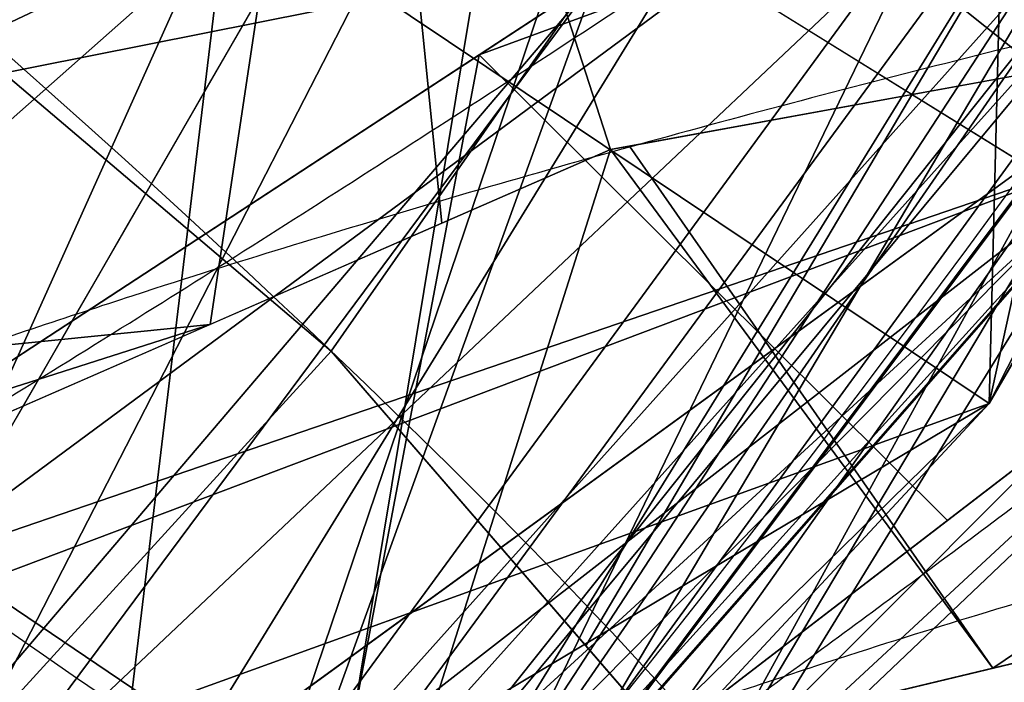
# Model space of a CAD drawing. Header units: millimetres. Extents: x -72 to 72, y -168 to 68.
# Tile 192 of 256: x 19.62 to 21.4, y -16.51 to -15.31. Entities that reach past the tile are written whole.
import ezdxf

# ---------------------------------------------------------------- set-up
doc = ezdxf.new("R2010")
doc.units = ezdxf.units.MM
doc.layers.add('100', color=7, linetype='Continuous', true_color=0xffffff)

msp = doc.modelspace()

# ---------------------------------------------------------------- linework, layer by layer
at = {"layer": '100', "color": 163, "linetype": 'Continuous'}
msp.add_line((15.29978213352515, -23.49999999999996, 56.99999999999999), (28.00148805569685, -1.499999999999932, 56.99999999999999), dxfattribs=at)
at = {"layer": '100', "color": 163, "linetype": 'Continuous', "extrusion": (0, 0, -1)}
for centre, radius in [((-1.171784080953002e-15, 3.155443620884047e-30, -240), 27.5), ((-1.171784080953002e-15, 3.155443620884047e-30, -242), 27.5), ((6.358218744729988e-15, 0, 32), 24.5), ((4.42887066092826e-15, 0, -29), 21.5), ((7.105427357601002e-15, 0, 64), 21.5), ((-1.171784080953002e-15, 3.155443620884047e-30, -236), 20), ((-1.171784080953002e-15, 3.155443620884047e-30, -240), 20)]:
    msp.add_circle(centre, radius, dxfattribs=at)
at = {"layer": '100', "color": 163, "linetype": 'Continuous'}
for centre, radius in [((1.171784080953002e-15, 3.155443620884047e-30, 243), 26.5), ((5.758845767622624e-16, 0, 32), 24.5), ((-1.353463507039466e-15, 0, -29), 21.5), ((-7.105427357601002e-15, 0, -63), 20.5), ((1.171784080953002e-15, 4.143383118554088e-17, 100.5), 20), ((1.171784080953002e-15, 4.143383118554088e-17, 102.8123554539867), 20)]:
    msp.add_circle(centre, radius, dxfattribs=at)
at = {"layer": '100', "color": 163, "linetype": 'Continuous', "extrusion": (-0.6256073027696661, -0.7700600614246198, -0.1249920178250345)}
msp.add_circle((23.79842641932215, 224.8043021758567, -28.32116831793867), 3.55, dxfattribs=at)
at = {"layer": '100', "color": 163, "linetype": 'Continuous', "extrusion": (0, 0, -1)}
for centre, radius, start, end in [((-1.171784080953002e-15, 4.143383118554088e-17, -94.00000000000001), 68, 283.0679673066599, 256.9320326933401), ((-1.206143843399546e-15, 3.435976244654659e-17, -80.99999999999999), 65, 283.0679673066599, 256.9320326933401), ((-1.171784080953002e-15, 4.143383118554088e-17, -97.00000000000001), 51.02441921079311, 286.7387892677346, 253.2612107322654), ((-1.206143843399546e-15, 3.435976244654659e-17, -80.21468795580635), 50.45028773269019, 286.0923326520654, 253.9076673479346), ((-1.171784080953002e-15, 4.143383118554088e-17, -100), 32.94127789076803, 283.1965942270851, 256.8034057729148), ((7.105427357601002e-15, 0, 71.466307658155), 22.5, 92.54731818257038, 352.90034476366), ((-1.171784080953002e-15, 4.143383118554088e-17, -100), 20.5, 117.8401466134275, 92.82191669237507), ((7.549516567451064e-15, 0, 48.00000000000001), 27.5, 210.0000000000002, 270), ((7.549516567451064e-15, 0, 32.00000000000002), 27.5, 210.0000000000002, 270)]:
    msp.add_arc(centre, radius, start, end, dxfattribs=at)
at = {"layer": '100', "color": 163, "linetype": 'Continuous'}
for centre, radius, start, end in [((1.206143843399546e-15, 3.435976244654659e-17, 83.99999999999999), 68, 283.0679673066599, 256.9320326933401), ((1.206143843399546e-15, 3.435976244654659e-17, 80.99999999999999), 53.41795171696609, 285.9698255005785, 254.0301744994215), ((1.171784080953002e-15, 4.143383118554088e-17, 97.32142857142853), 49.08693978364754, 286.8231174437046, 253.1768825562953), ((1.659338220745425e-15, 0, 32.00000000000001), 27.5, 270.0000000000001, 330.0000000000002), ((1.659338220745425e-15, 0, 47.99999999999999), 27.5, 270.0000000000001, 330.0000000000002)]:
    msp.add_arc(centre, radius, start, end, dxfattribs=at)
at = {"layer": '100', "color": 163, "linetype": 'Continuous', "extrusion": (-0.8660254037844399, 0.4999999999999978, 0)}
msp.add_arc((0, 168.8643832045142, -25), 101.1978260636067, 262.7895821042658, 277.2104178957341, dxfattribs=at)
at = {"layer": '100', "color": 163, "linetype": 'Continuous', "extrusion": (0.86602540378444, -0.4999999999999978, 0)}
msp.add_arc((-1.77635683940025e-15, 168.8643832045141, 27.20000000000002), 98.30645960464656, 262.7895821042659, 277.2104178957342, dxfattribs=at)
at = {"layer": '100', "color": 163, "linetype": 'Continuous'}
for points, knots in [([(21.64290867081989, -0.7536417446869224, -15.46621457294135), (21.64290629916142, 1.507304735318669, -15.46626928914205), (21.46085926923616, 2.991702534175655, -15.200877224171), (20.83617339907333, 5.920522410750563, -14.89410450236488), (20.37631597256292, 7.363420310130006, -14.84863778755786), (18.57366289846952, 11.4654239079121, -14.85642557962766), (16.79093826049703, 13.94709154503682, -14.9937693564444), (12.41777827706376, 17.96415637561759, -15.06812187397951), (9.793666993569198, 19.52849150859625, -15.04626056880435), (4.156557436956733, 21.452725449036, -15.23261267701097), (1.154058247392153, 21.82502125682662, -15.37742321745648), (-3.335466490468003, 21.43822935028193, -15.63982561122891), (-4.791837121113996, 21.15622540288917, -15.73739467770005), (-6.918032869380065, 20.51307996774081, -15.90672861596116), (-7.617140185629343, 20.26203987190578, -15.96575652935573), (-8.996205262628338, 19.6888184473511, -16.09508180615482), (-9.677006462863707, 19.37644653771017, -16.17077942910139), (-11.59059647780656, 18.44743185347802, -16.71838642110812), (-12.75579136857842, 17.78615313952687, -17.31164871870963), (-15.01364019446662, 16.29924452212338, -18.44530592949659), (-16.0939681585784, 15.46669796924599, -19.0126133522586), (-18.08039122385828, 13.56523579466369, -19.9524192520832), (-19.00192087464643, 12.47567848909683, -20.31831285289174), (-20.76936970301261, 10.15485453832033, -20.6937132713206), (-21.58119880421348, 8.942018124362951, -20.74940139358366), (-22.89636396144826, 6.302227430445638, -20.52921043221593), (-23.2621098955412, 4.883590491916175, -20.43077119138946), (-23.76802524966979, 2.002548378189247, -20.39726648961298), (-23.86698216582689, 0.5189533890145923, -20.39981745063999), (-23.724861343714, -2.413401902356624, -20.40370364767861), (-23.48842713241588, -3.854017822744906, -20.39724644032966), (-22.73790798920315, -6.689945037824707, -20.52407059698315), (-22.09416638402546, -7.996812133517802, -20.72425540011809), (-20.56332635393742, -10.47040999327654, -20.66469791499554), (-19.67015131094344, -11.64232584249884, -20.50808552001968), (-17.83503771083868, -13.80929195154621, -19.87525418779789), (-16.84652997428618, -14.80132491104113, -19.38128831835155), (-14.74535758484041, -16.50373565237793, -18.31645971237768), (-13.63781382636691, -17.23727394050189, -17.73067733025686), (-11.3009821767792, -18.59779293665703, -16.65856074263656), (-10.04313915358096, -19.22388774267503, -16.2022263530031), (-6.118104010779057, -20.93095890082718, -15.80494959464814), (-3.263187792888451, -21.58731383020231, -15.63636187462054), (2.452875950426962, -21.69758494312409, -15.31303996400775), (5.322549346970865, -21.1787321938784, -15.18275358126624), (10.6622152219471, -19.05029054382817, -15.03392339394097), (13.09503270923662, -17.46035763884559, -15.0668741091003), (17.20546536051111, -13.4124787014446, -14.97341474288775), (18.83289868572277, -10.99959305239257, -14.84074775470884), (20.48574616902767, -7.038568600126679, -14.85830280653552), (20.89856837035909, -5.676815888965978, -14.91487295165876), (21.32876579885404, -3.581267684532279, -15.14237644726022), (21.44141343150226, -2.872315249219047, -15.24122538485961), (21.60008357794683, -1.443425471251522, -15.38877764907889), (21.64290867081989, -0.7536417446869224, -15.46621457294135), (21.64290629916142, 1.507304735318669, -15.46626928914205)], [-0.015625, -0.015625, 0, 0, 0.03125000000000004, 0.03125000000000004, 0.06250000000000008, 0.06250000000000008, 0.1250000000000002, 0.1250000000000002, 0.1875000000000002, 0.1875000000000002, 0.2500000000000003, 0.2500000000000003, 0.2812500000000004, 0.2812500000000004, 0.2968750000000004, 0.2968750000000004, 0.3125000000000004, 0.3125000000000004, 0.3437500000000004, 0.3437500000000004, 0.3750000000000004, 0.3750000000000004, 0.4062500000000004, 0.4062500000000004, 0.4375000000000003, 0.4375000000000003, 0.4687500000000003, 0.4687500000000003, 0.5000000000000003, 0.5000000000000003, 0.5312500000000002, 0.5312500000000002, 0.5625000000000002, 0.5625000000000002, 0.5937500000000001, 0.5937500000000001, 0.625, 0.625, 0.65625, 0.65625, 0.6874999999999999, 0.6874999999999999, 0.7499999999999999, 0.7499999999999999, 0.8124999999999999, 0.8124999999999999, 0.8749999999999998, 0.8749999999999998, 0.9374999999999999, 0.9374999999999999, 0.96875, 0.96875, 0.984375, 0.984375, 1, 1, 1.03125, 1.03125]), ([(-21.64290867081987, -0.7536417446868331, 15.4662145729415), (-21.64290629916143, 1.507304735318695, 15.46626928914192), (-21.46085926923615, 2.991702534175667, 15.20087722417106), (-20.83617339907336, 5.920522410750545, 14.89410450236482), (-20.37631597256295, 7.363420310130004, 14.8486377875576), (-18.5736628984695, 11.46542390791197, 14.85642557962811), (-16.79093826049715, 13.9470915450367, 14.99376935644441), (-12.41777827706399, 17.96415637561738, 15.06812187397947), (-9.793666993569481, 19.52849150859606, 15.04626056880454), (-4.15655743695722, 21.45272544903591, 15.23261267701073), (-1.15405824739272, 21.8250212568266, 15.37742321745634), (3.335466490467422, 21.43822935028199, 15.63982561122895), (4.791837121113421, 21.15622540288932, 15.73739467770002), (6.918032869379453, 20.51307996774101, 15.9067286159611), (7.617140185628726, 20.262039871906, 15.96575652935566), (8.996205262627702, 19.68881844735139, 16.09508180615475), (9.677006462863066, 19.37644653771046, 16.17077942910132), (11.59059647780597, 18.44743185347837, 16.71838642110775), (12.75579136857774, 17.78615313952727, 17.31164871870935), (15.01364019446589, 16.29924452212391, 18.44530592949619), (16.09396815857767, 15.46669796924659, 19.01261335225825), (18.08039122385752, 13.56523579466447, 19.95241925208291), (19.00192087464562, 12.47567848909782, 20.31831285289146), (20.76936970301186, 10.15485453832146, 20.69371327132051), (21.58119880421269, 8.942018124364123, 20.74940139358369), (22.89636396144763, 6.302227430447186, 20.52921043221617), (23.26210989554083, 4.883590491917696, 20.4307711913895), (23.76802524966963, 2.002548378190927, 20.39726648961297), (23.86698216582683, 0.5189533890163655, 20.39981745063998), (23.72486134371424, -2.413401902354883, 20.40370364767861), (23.48842713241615, -3.854017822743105, 20.39724644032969), (22.73790798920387, -6.68994503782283, 20.52407059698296), (22.09416638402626, -7.9968121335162, 20.72425540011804), (20.56332635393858, -10.47040999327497, 20.66469791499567), (19.67015131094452, -11.64232584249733, 20.50808552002), (17.8350377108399, -13.80929195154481, 19.87525418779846), (16.84652997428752, -14.80132491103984, 19.38128831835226), (14.74535758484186, -16.50373565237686, 18.31645971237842), (13.63781382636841, -17.23727394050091, 17.7306773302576), (11.30098217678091, -18.59779293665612, 16.65856074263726), (10.04313915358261, -19.22388774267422, 16.20222635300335), (6.118104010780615, -20.93095890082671, 15.80494959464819), (3.263187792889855, -21.58731383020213, 15.63636187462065), (-2.452875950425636, -21.69758494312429, 15.31303996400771), (-5.322549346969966, -21.17873219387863, 15.18275358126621), (-10.6622152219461, -19.05029054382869, 15.03392339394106), (-13.09503270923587, -17.46035763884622, 15.06687410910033), (-17.20546536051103, -13.41247870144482, 14.97341474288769), (-18.83289868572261, -10.99959305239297, 14.84074775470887), (-20.48574616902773, -7.038568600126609, 14.8583028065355), (-20.89856837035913, -5.676815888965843, 14.91487295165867), (-21.32876579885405, -3.581267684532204, 15.14237644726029), (-21.44141343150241, -2.872315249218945, 15.24122538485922), (-21.60008357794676, -1.443425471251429, 15.38877764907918), (-21.64290867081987, -0.7536417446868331, 15.4662145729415), (-21.64290629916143, 1.507304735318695, 15.46626928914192)], [-0.01562500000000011, -0.01562500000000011, 0, 0, 0.03124999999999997, 0.03124999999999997, 0.06249999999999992, 0.06249999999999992, 0.1249999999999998, 0.1249999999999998, 0.1874999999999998, 0.1874999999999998, 0.2499999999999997, 0.2499999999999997, 0.2812499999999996, 0.2812499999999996, 0.2968749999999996, 0.2968749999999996, 0.3124999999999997, 0.3124999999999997, 0.3437499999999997, 0.3437499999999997, 0.3749999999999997, 0.3749999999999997, 0.4062499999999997, 0.4062499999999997, 0.4374999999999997, 0.4374999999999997, 0.4687499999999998, 0.4687499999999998, 0.4999999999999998, 0.4999999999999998, 0.5312499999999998, 0.5312499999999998, 0.5624999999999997, 0.5624999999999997, 0.5937499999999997, 0.5937499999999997, 0.6249999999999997, 0.6249999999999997, 0.6562499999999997, 0.6562499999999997, 0.6874999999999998, 0.6874999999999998, 0.7499999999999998, 0.7499999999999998, 0.8124999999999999, 0.8124999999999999, 0.8749999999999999, 0.8749999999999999, 0.9375, 0.9375, 0.9687499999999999, 0.9687499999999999, 0.9843749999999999, 0.9843749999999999, 1, 1, 1.03125, 1.03125]), ([(21.50000090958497, 1.456782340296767, -16.65313217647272), (21.49999909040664, -1.456809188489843, -16.65306986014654), (21.35722341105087, -2.854703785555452, -16.31210499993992), (20.79369897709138, -5.648221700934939, -15.95262143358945), (20.36353842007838, -7.044837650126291, -15.9185034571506), (18.6909668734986, -11.0050668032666, -15.93845244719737), (17.03486546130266, -13.42670394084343, -16.08549073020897), (12.92316877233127, -17.41995203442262, -16.21730988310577), (10.47196774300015, -18.99756824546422, -16.21553573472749), (5.094458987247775, -21.08592410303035, -16.39679730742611), (2.229992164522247, -21.57636955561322, -16.53202675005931), (-2.079785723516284, -21.44738068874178, -16.76862766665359), (-3.493723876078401, -21.26227345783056, -16.84904346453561), (-5.58031804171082, -20.77546979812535, -16.98772459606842), (-6.270445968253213, -20.57798560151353, -17.03981193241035), (-7.63774315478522, -20.11061569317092, -17.13119804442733), (-8.311121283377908, -19.84136438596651, -17.14515082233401), (-9.602514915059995, -19.24957622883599, -17.40771074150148), (-10.19965139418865, -18.93711519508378, -17.74741189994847), (-11.29143467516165, -18.30712220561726, -18.47155215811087), (-11.80229322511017, -17.98109120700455, -18.8757421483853), (-13.28650988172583, -16.94620077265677, -20.10972560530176), (-14.20677568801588, -16.18629438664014, -20.94168654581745), (-16.88976309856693, -13.53884441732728, -23.09666502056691), (-18.56804916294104, -11.21907548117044, -24.12632633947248), (-20.2983317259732, -7.233619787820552, -24.70795236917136), (-20.74063675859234, -5.848890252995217, -24.62128534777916), (-21.34112747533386, -2.989951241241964, -24.58193633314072), (-21.49456750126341, -1.526308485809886, -24.62096634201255), (-21.50514555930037, 1.369220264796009, -24.62202275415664), (-21.36561144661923, 2.803246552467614, -24.58656712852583), (-20.79662620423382, 5.643392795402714, -24.61122174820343), (-20.36125450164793, 7.050993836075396, -24.71309823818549), (-18.69041843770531, 11.00486503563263, -24.19533902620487), (-17.03690961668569, 13.35634926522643, -23.19595779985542), (-14.36310624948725, 16.04838831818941, -21.07255561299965), (-13.4504239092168, 16.81554622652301, -20.25730882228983), (-11.99146681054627, 17.8552890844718, -19.0308162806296), (-11.48737697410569, 18.18456741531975, -18.6225730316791), (-10.4148567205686, 18.81938047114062, -17.87591557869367), (-9.860510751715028, 19.11891666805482, -17.51821591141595), (-8.56667713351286, 19.7325793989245, -17.15895642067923), (-7.894498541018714, 20.01123042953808, -17.14582195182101), (-6.53267941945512, 20.49625697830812, -17.03978830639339), (-5.839318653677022, 20.70459083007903, -16.9938150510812), (-3.72302379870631, 21.22498501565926, -16.85703818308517), (-2.289396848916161, 21.4259334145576, -16.77519059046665), (2.015057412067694, 21.59716152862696, -16.54342568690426), (4.934431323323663, 21.12374346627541, -16.40401861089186), (10.32498028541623, 19.07762911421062, -16.21876404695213), (12.81152457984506, 17.50875140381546, -16.21919557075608), (16.99926362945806, 13.48022899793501, -16.08822238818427), (18.6607494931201, 11.06431172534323, -15.94017220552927), (20.35800197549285, 7.06398591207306, -15.91608835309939), (20.78156435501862, 5.693447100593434, -15.94898221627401), (21.35195658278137, 2.895290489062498, -16.30486587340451), (21.50000090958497, 1.456782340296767, -16.65313217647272), (21.49999909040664, -1.456809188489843, -16.65306986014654)], [-0.03125, -0.03125, 0, 0, 0.03124999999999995, 0.03124999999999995, 0.0624999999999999, 0.0624999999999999, 0.1249999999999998, 0.1249999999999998, 0.1874999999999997, 0.1874999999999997, 0.2499999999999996, 0.2499999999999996, 0.2812499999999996, 0.2812499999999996, 0.2968749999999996, 0.2968749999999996, 0.3124999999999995, 0.3124999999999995, 0.3281249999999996, 0.3281249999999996, 0.3437499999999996, 0.3437499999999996, 0.3749999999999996, 0.3749999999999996, 0.4374999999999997, 0.4374999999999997, 0.4687499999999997, 0.4687499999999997, 0.4999999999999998, 0.4999999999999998, 0.5312499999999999, 0.5312499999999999, 0.5624999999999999, 0.5624999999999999, 0.625, 0.625, 0.6562500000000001, 0.6562500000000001, 0.6718750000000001, 0.6718750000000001, 0.6875, 0.6875, 0.703125, 0.703125, 0.71875, 0.71875, 0.75, 0.75, 0.8125000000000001, 0.8125000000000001, 0.8750000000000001, 0.8750000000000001, 0.9375000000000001, 0.9375000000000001, 0.96875, 0.96875, 1, 1, 1.03125, 1.03125]), ([(-21.50000091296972, 1.46220334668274, 16.65313229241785), (-21.49999908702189, -1.462230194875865, 16.65306974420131), (-21.35619080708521, -2.8651449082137, 16.30985927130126), (-20.78842874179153, -5.668965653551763, 15.9508641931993), (-20.35509559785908, -7.070267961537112, 15.91799829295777), (-18.67044369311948, -11.04259732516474, 15.93992944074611), (-17.00298258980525, -13.46947331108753, 16.08754525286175), (-12.86310611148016, -17.466213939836, 16.2181798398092), (-10.39828687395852, -19.03991736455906, 16.21697374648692), (-4.987827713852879, -21.11313330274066, 16.40147269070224), (-2.109709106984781, -21.58959940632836, 16.53822421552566), (2.212002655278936, -21.4344340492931, 16.77610279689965), (3.6297895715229, -21.2398713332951, 16.85716044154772), (5.721812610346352, -20.73704986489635, 16.9976647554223), (6.414620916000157, -20.53358640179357, 17.04984459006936), (7.783180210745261, -20.05486568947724, 17.1404078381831), (8.457381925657, -19.77944533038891, 17.15114310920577), (9.743477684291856, -19.17859247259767, 17.46589113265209), (10.3305343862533, -18.86598103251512, 17.8249950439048), (11.41518119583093, -18.23016234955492, 18.56533534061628), (11.92447867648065, -17.90035165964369, 18.974093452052), (13.40561836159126, -16.8523743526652, 20.21661328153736), (14.32612075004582, -16.08156131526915, 21.04361061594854), (17.0098782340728, -13.3914690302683, 23.17971607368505), (18.68128457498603, -11.03208420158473, 24.19486449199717), (20.37526243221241, -7.015019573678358, 24.71673366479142), (20.80477250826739, -5.61793654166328, 24.61015855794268), (21.37484841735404, -2.741464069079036, 24.58795373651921), (21.5115930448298, -1.274802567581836, 24.6229932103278), (21.48685853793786, 1.639715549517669, 24.61980541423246), (21.32796592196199, 3.077652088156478, 24.57970686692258), (20.72128544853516, 5.914592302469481, 24.6247177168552), (20.26409287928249, 7.324967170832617, 24.701040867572), (18.54423822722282, 11.24791739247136, 24.1078405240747), (16.87529639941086, 13.55807459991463, 23.08558585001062), (14.18165418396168, 16.20856065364, 20.91807310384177), (13.26531781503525, 16.96199527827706, 20.09191040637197), (11.79427976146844, 17.98615995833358, 18.87148114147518), (11.28685310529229, 18.30993513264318, 18.46911440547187), (10.19553158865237, 18.93932187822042, 17.74355489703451), (9.607326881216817, 19.24696590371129, 17.40892053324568), (8.326584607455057, 19.83467708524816, 17.15111512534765), (7.646250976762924, 20.1072090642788, 17.12490636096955), (6.288420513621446, 20.57233039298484, 17.02308751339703), (5.601540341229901, 20.7697236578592, 16.97803630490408), (3.518372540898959, 21.25807504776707, 16.84487373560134), (2.093123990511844, 21.44652870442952, 16.76436045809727), (-2.236507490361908, 21.57746695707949, 16.53208886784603), (-5.10501421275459, 21.0811033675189, 16.39648667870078), (-10.45201828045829, 19.00603596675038, 16.2161628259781), (-12.92468836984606, 17.41750519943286, 16.21719013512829), (-17.02583319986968, 13.4364452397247, 16.08580467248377), (-18.68841146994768, 11.00736144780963, 15.93884879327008), (-20.35840929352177, 7.058849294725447, 15.916553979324), (-20.79001687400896, 5.662874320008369, 15.95100997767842), (-21.3566807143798, 2.860967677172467, 16.31113555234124), (-21.50000091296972, 1.46220334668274, 16.65313229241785), (-21.49999908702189, -1.462230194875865, 16.65306974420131)], [-0.03125000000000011, -0.03125000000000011, 0, 0, 0.03124999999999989, 0.03124999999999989, 0.06249999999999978, 0.06249999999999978, 0.1249999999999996, 0.1249999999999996, 0.1874999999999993, 0.1874999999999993, 0.2499999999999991, 0.2499999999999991, 0.281249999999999, 0.281249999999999, 0.2968749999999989, 0.2968749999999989, 0.3124999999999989, 0.3124999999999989, 0.3281249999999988, 0.3281249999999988, 0.3437499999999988, 0.3437499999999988, 0.3749999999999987, 0.3749999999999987, 0.4374999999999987, 0.4374999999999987, 0.4687499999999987, 0.4687499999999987, 0.4999999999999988, 0.4999999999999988, 0.5312499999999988, 0.5312499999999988, 0.5624999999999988, 0.5624999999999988, 0.6249999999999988, 0.6249999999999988, 0.6562499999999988, 0.6562499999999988, 0.6718749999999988, 0.6718749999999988, 0.6874999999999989, 0.6874999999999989, 0.7031249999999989, 0.7031249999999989, 0.718749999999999, 0.718749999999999, 0.7499999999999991, 0.7499999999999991, 0.8124999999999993, 0.8124999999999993, 0.8749999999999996, 0.8749999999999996, 0.9374999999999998, 0.9374999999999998, 0.9687499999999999, 0.9687499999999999, 1, 1, 1.03125, 1.03125]), ([(1.025841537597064, -20.19995809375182, 2.82471948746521), (2.409994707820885, -20.14300073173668, 2.645158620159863), (3.770253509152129, -19.95107622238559, 2.462109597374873), (6.444780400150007, -19.29596791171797, 2.104477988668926), (7.758769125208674, -18.79096047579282, 1.961509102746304), (10.36291817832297, -17.84605445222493, 1.541933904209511), (11.64021863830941, -17.41573308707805, 1.198193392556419), (14.11792266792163, -16.57476242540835, 0.2266321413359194), (15.3020939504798, -16.15175493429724, -0.4477974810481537), (17.57542987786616, -15.31189185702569, -1.880481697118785), (18.67865390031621, -14.94290368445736, -2.672277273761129), (20.62302122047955, -13.93404367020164, -4.467624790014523), (21.54070852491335, -13.33500132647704, -5.375963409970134), (23.29263110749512, -11.90779226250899, -7.060720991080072), (24.13893084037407, -11.06344903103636, -7.852919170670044), (25.37000469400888, -9.612870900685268, -8.799934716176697), (25.80113652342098, -9.111566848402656, -9.07035548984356), (26.45263532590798, -7.918982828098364, -9.528433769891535), (26.66655204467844, -7.274559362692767, -9.725494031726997), (27.3385304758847, -5.349304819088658, -10.30817850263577), (27.70533503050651, -4.007918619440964, -10.63831976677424), (28.16202127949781, -1.228680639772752, -11.02474756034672), (28.22149797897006, 0.2201427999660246, -11.06958879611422), (27.9187233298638, 3.019834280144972, -10.82151377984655), (27.60924026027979, 4.363069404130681, -10.55188247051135), (27.00372059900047, 6.32753063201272, -10.01849343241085), (26.77881229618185, 6.96824376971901, -9.821296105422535), (26.28847234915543, 8.22289701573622, -9.412497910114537), (25.98652188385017, 8.822306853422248, -9.202814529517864), (23.91861182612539, 11.44624810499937, -7.823074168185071), (22.20786883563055, 12.97651602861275, -5.990255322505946), (19.34128742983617, 14.63479890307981, -3.272291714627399), (18.29928473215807, 15.04898262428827, -2.383742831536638), (16.00255250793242, 15.89089686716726, -0.8651872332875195), (14.83183533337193, 16.33044928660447, -0.1468978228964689), (13.59654943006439, 16.75339918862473, 0.4090988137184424)], [0, 0, 0, 0, 0.06249999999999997, 0.06249999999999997, 0.1249999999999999, 0.1249999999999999, 0.1875, 0.1875, 0.25, 0.25, 0.3125000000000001, 0.3125000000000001, 0.3750000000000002, 0.3750000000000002, 0.4375000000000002, 0.4375000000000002, 0.4687500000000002, 0.4687500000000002, 0.5000000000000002, 0.5000000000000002, 0.5625000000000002, 0.5625000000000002, 0.6250000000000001, 0.6250000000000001, 0.6875000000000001, 0.6875000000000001, 0.7187500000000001, 0.7187500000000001, 0.7500000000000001, 0.7500000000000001, 0.875, 0.875, 0.9375, 0.9375, 1, 1, 1, 1]), ([(17.66302322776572, 13.07674793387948, -9.967604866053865), (18.17375757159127, 12.44930202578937, -10.64378567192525), (18.62294254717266, 11.78229703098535, -11.32754612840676), (19.49176224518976, 10.19849605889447, -12.46525488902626), (19.89003362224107, 9.303143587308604, -12.89708670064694), (20.91695477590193, 6.489027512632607, -13.88041238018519), (21.36227441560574, 4.461649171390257, -14.43689102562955), (21.74216149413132, 1.351265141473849, -14.83210820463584), (21.81023259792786, 0.2825574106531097, -14.87854781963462), (21.70385565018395, -1.845333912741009, -14.79019708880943), (21.56699092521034, -2.886150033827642, -14.65395065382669), (21.2145536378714, -4.922241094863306, -14.2405979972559), (20.99334336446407, -5.926477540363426, -13.97060832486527), (20.42727002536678, -7.882944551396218, -13.39294092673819), (20.08010989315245, -8.83456253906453, -13.10033265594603), (18.91096476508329, -11.45983763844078, -11.79700879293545), (18.00807221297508, -12.83532376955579, -10.31961598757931), (15.66418387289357, -15.1419364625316, -7.570527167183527), (14.25618125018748, -15.93222004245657, -6.150683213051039), (11.57883959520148, -17.14860542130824, -4.810098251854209), (10.6429601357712, -17.53203228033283, -4.469536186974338), (8.710456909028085, -18.30493439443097, -3.984363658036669), (7.710984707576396, -18.70756267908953, -3.853646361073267), (4.682297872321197, -19.75024734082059, -3.532258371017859), (2.602114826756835, -20.14244996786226, -3.287357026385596), (0.4554175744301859, -20.20786983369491, -3.014860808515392)], [0, 0, 0, 0, 0.0624999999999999, 0.0624999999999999, 0.1249999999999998, 0.1249999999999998, 0.2499999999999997, 0.2499999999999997, 0.3124999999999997, 0.3124999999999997, 0.3749999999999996, 0.3749999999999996, 0.4374999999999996, 0.4374999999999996, 0.4999999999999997, 0.4999999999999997, 0.6249999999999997, 0.6249999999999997, 0.7499999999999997, 0.7499999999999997, 0.8124999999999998, 0.8124999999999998, 0.8749999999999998, 0.8749999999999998, 1, 1, 1, 1]), ([(23.83530001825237, -13.16369227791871, 14.65319998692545), (25.85972585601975, -11.81670097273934, 14.59519099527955), (26.88165304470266, -11.15029730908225, 14.39793163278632), (28.99458808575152, -10.3197124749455, 13.57782298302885), (30.08154484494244, -10.2305757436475, 12.91894107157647), (31.83556616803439, -10.67469726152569, 11.31293563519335), (32.52016131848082, -11.12845085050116, 10.38479011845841), (33.49219302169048, -12.03381518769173, 8.385256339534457), (33.79104273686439, -12.50514969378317, 7.281290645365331), (33.90847398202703, -13.25005609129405, 5.011002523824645), (33.72047733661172, -13.5388911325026, 3.815307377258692), (32.82567618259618, -13.84859798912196, 1.599679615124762), (32.12905546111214, -13.88199077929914, 0.5611675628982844), (29.53678721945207, -14.18969009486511, -1.962009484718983), (27.05848062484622, -14.3708051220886, -2.793404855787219), (22.31456739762, -15.07537779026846, -2.52850017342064), (20.0664982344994, -15.62574142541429, -1.402148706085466), (17.64176543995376, -16.669872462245, 1.09848149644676), (16.9944454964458, -17.05376478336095, 2.038711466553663), (16.09992960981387, -17.62668901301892, 4.224400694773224), (15.87586684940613, -17.77351116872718, 5.453213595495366), (16.04225880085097, -17.59958602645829, 7.848773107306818), (16.3957802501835, -17.445726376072, 9.020696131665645), (17.5009667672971, -17.11314741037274, 11.14529336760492), (18.27798978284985, -16.77666772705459, 12.05937067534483), (19.98515708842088, -15.77578463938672, 13.43493651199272), (20.92938510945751, -15.14911033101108, 13.91115582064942), (22.85013126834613, -13.84733048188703, 14.51596806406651), (23.83530001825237, -13.16369227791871, 14.65319998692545), (25.85972585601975, -11.81670097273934, 14.59519099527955)], [-0.0625, -0.0625, 0, 0, 0.06250000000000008, 0.06250000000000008, 0.1250000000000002, 0.1250000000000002, 0.1875000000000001, 0.1875000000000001, 0.2500000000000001, 0.2500000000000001, 0.3125, 0.3125, 0.375, 0.375, 0.5000000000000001, 0.5000000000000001, 0.6250000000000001, 0.6250000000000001, 0.6875000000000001, 0.6875000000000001, 0.7500000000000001, 0.7500000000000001, 0.8125000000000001, 0.8125000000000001, 0.875, 0.875, 0.9375, 0.9375, 1, 1, 1.0625, 1.0625]), ([(26.1852917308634, -12.45645563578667, 14.12869219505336), (23.5408221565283, -14.5111572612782, 14.08392898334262), (21.84099581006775, -15.93949279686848, 13.52767033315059), (19.54415573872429, -17.51812844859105, 11.67870513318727), (18.83220790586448, -17.91258570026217, 10.87583643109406), (17.75099190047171, -18.30217765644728, 8.97386061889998), (17.40551259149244, -18.43533859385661, 7.895328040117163), (17.19330001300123, -18.65074005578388, 5.698793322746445), (17.31845103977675, -18.55332129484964, 4.555343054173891), (17.97320436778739, -18.01876403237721, 2.493222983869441), (18.49063423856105, -17.62099527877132, 1.566222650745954), (20.52837570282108, -16.53146248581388, -0.8198250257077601), (22.61660487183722, -15.95827092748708, -1.866711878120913), (26.99591747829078, -15.25934068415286, -2.022395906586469), (29.23861644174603, -15.09541592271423, -1.115757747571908), (31.54440057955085, -14.79281590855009, 1.261532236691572), (32.14709280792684, -14.75941643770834, 2.230483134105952), (32.91684288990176, -14.42520009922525, 4.271253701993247), (33.09208376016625, -14.12622976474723, 5.357986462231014), (33.04387610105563, -13.34779656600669, 7.438562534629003), (32.83148043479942, -12.86485840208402, 8.432552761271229), (32.06723744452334, -11.88502953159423, 10.29226373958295), (31.52435199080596, -11.38006182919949, 11.15081157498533), (30.01190971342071, -10.80496208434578, 12.68156860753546), (29.00232485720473, -10.85957528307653, 13.31919391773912), (27.07671288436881, -11.75502816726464, 14.01520979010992), (26.1852917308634, -12.45645563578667, 14.12869219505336), (23.5408221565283, -14.5111572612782, 14.08392898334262)], [-0.0625, -0.0625, 0, 0, 0.1250000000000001, 0.1250000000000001, 0.1875000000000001, 0.1875000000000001, 0.2500000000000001, 0.2500000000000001, 0.3125000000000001, 0.3125000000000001, 0.375, 0.375, 0.4999999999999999, 0.4999999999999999, 0.6249999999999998, 0.6249999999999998, 0.6874999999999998, 0.6874999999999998, 0.7499999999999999, 0.7499999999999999, 0.8124999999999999, 0.8124999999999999, 0.875, 0.875, 0.9375, 0.9375, 1, 1, 1.125, 1.125])]:
    msp.add_open_spline(points, degree=3, knots=knots, dxfattribs=at)
for points in [[(16.66115459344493, -26.14203373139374, -47.06217782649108), (19.0460025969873, -22.01135582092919, -47.65209822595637), (21.43085060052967, -17.88067791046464, -48), (23.81569860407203, -13.7500000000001, -48)], [(16.66115459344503, -26.14203373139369, 32.93782217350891), (19.04600259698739, -22.01135582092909, 32.34790177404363), (21.43085060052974, -17.8806779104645, 32), (23.8156986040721, -13.7499999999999, 32)], [(23.8156986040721, -13.7499999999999, 48), (21.43085060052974, -17.88067791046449, 48), (19.04600259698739, -22.01135582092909, 47.65209822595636), (16.66115459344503, -26.14203373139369, 47.06217782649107)], [(23.81569860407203, -13.75000000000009, -32.00000000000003), (21.43085060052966, -17.88067791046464, -32.00000000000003), (19.04600259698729, -22.0113558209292, -32.34790177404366), (16.66115459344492, -26.14203373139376, -32.93782217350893)]]:
    msp.add_open_spline(points, degree=3, dxfattribs=at)
for points in [[(12.70170602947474, 21.99999988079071, 54.00000140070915), (25.40341205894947, 6.245004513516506e-14, 54.00000140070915), (12.70170602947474, -21.99999988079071, 54.00000140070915), (-12.70170602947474, -21.99999988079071, 54.00000140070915)], [(21.4389506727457, -15.57630952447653, 243.0000007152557), (26.49999968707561, 3.155443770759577e-30, 243.0000007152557), (8.500000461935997, -1.735880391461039e-16, 243.0000007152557), (6.010407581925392, -6.010407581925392, 243.0000007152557)], [(12.70170602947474, -21.99999988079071, 54.00000140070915), (25.40341205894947, 6.885956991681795e-14, 54.00000140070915), (27.24052965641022, -1.060660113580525, 54.87867817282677), (14.53882362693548, -23.06066080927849, 54.87867817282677)], [(27.49999985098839, 3.155443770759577e-30, 239.999994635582), (22.24796824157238, -16.16409420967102, 239.999994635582), (18.7938529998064, -6.840402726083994, 239.999994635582)], [(14.53882362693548, -23.06066080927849, 54.87867817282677), (27.24052965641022, -1.060660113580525, 54.87867817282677), (28.00148725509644, -1.500000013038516, 57.00000002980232), (15.29978215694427, -23.4999991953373, 57.00000002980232)], [(15.29978215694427, -23.4999991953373, 68.46684217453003), (15.29978215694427, -23.4999991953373, 57.00000002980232), (28.00148725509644, -1.500000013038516, 57.00000002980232), (28.00148725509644, -1.500000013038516, 68.46684217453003)], [(23.91741424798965, -22.65138179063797, 100.0000014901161), (32.43260085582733, -5.766639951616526, 100.0000014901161), (19.06231604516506, -7.541758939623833, 100.0000014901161)], [(8.188949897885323, -25.20299702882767, 243.0000007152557), (21.4389506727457, -15.57630952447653, 243.0000007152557), (6.010407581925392, -6.010407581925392, 243.0000007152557), (3.531008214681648e-15, -8.500000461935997, 243.0000007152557)], [(21.63675613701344, -15.54161589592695, 149.2369621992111), (18.51545460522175, -13.05514201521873, 148.0158418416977), (22.34898880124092, -6.20223255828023, 148.9287912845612)], [(9.25000011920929, -16.02146960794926, -48.00000041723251), (17.38431304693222, -6.327372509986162, -48.00000041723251), (23.81569892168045, -13.74999992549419, -48.00000041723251), (13.74999992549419, -23.81569892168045, -48.00000041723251)], [(22.24796824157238, -16.16409420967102, 239.999994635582), (8.497967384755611, -26.15405432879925, 239.999994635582), (9.999999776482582, -17.32050813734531, 239.999994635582), (18.7938529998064, -6.840402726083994, 239.999994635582)], [(21.60275354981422, -6.841050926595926, 155.4797291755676), (18.08609254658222, -13.80752213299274, 154.7125428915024), (21.3713962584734, -16.00661315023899, 153.3757597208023)], [(21.3713962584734, -16.00661315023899, 153.3757597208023), (23.26647564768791, -7.387827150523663, 155.8687090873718), (21.60275354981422, -6.841050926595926, 155.4797291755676)], [(21.3713962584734, -16.00661315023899, 153.3757597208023), (25.51756799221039, -7.86870252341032, 154.4252038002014), (23.26647564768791, -7.387827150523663, 155.8687090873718)], [(19.06231604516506, -7.541758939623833, 100.0000014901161), (5.168724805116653, -27.30804309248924, 100.0000014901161), (7.520263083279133, -32.07138180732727, 100.0000014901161), (23.91741424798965, -22.65138179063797, 100.0000014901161)], [(21.3713962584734, -16.00661315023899, 153.3757597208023), (21.63675613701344, -15.54161589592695, 149.2369621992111), (26.18127502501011, -7.720634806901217, 151.7946273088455)], [(26.18127502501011, -7.720634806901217, 151.7946273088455), (25.51756799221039, -7.86870252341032, 154.4252038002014), (21.3713962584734, -16.00661315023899, 153.3757597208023)], [(16.5708139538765, -15.44865313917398, 173.266664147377), (20.04395052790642, -8.549753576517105, 173.8530695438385), (18.77045445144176, -7.746113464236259, 171.5914905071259)], [(20.04470676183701, -17.63947308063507, 167.9067462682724), (17.2192919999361, -14.87428974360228, 166.5699481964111), (21.57831750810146, -8.377553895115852, 167.4778312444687)], [(21.57831750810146, -8.377553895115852, 167.4778312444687), (24.01486597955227, -9.442745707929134, 168.035477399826), (20.04470676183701, -17.63947308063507, 167.9067462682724)], [(16.5708139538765, -15.44865313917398, 173.266664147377), (20.74619755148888, -8.8567566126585, 174.0137934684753), (20.04395052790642, -8.549753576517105, 173.8530695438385)], [(25.26934258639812, -8.626040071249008, 225.6042510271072), (20.18118090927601, -15.91197028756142, 223.6050516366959), (18.13985779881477, -14.17887769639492, 223.1448739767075)], [(25.26934258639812, -8.626040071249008, 225.6042510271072), (20.64182050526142, -16.44467003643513, 224.5813608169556), (20.18118090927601, -15.91197028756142, 223.6050516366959)], [(21.22086472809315, -17.11429841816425, 225.8086502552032), (20.64182050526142, -16.44467003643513, 224.5813608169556), (25.26934258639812, -8.626040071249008, 225.6042510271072)], [(21.22086472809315, -17.11429841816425, 225.8086502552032), (25.26934258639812, -8.626040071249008, 225.6042510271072), (25.03491193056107, -9.107372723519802, 229.7430336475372)], [(20.74619755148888, -8.8567566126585, 174.0137934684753), (16.5708139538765, -15.44865313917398, 173.266664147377), (19.64392513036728, -17.99444854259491, 172.0455437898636)], [(19.64392513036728, -17.99444854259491, 172.0455437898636), (22.48049899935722, -9.614945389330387, 174.4107156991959), (20.74619755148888, -8.8567566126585, 174.0137934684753)], [(17.48001016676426, -14.70995787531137, 229.7194600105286), (18.8026949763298, -15.83292335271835, 230.0176322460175), (25.03491193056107, -9.107372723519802, 229.7430336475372)], [(18.8026949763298, -15.83292335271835, 230.0176322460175), (20.64987644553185, -17.08155684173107, 228.4648269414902), (25.03491193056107, -9.107372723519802, 229.7430336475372)], [(25.03491193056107, -9.107372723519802, 229.7430336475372), (20.64987644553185, -17.08155684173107, 228.4648269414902), (21.22086472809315, -17.11429841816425, 225.8086502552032)], [(10.79797465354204, -19.73964832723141, -71.46630436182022), (20.53440734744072, -9.197180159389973, -71.46630436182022), (13.26973922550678, -17.24344864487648, -71.12043350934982)], [(13.26973922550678, -17.24344864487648, -71.12043350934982), (20.53440734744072, -9.197180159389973, -71.46630436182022), (17.24344864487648, -13.26973922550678, -71.12043350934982)], [(20.70780098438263, -9.191861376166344, 110.9244897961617), (16.60514809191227, -15.88009484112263, 109.8164618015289), (14.9120781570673, -14.46198020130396, 111.3991290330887)], [(16.60514809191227, -15.88009484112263, 109.8164618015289), (20.70780098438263, -9.191861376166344, 110.9244897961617), (24.25412647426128, -11.02188229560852, 112.1454834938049)], [(24.01486597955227, -9.442745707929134, 168.035477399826), (24.66115169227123, -9.850585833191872, 169.1832095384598), (20.04470676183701, -17.63947308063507, 167.9067462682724)], [(18.54953169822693, -9.51800774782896, 187.5344067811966), (20.63482254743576, -10.4057788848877, 186.0358119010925), (15.61401691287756, -16.41669124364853, 185.1069778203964)], [(19.64392513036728, -17.99444854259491, 172.0455437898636), (24.4282316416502, -10.24506147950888, 173.0900406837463), (22.48049899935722, -9.614945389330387, 174.4107156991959)], [(20.16249299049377, -9.709745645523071, 31.12132102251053), (13.95287830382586, -17.49635674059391, 31.12132102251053), (16.46995544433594, -13.81993386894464, 28.99999916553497)], [(13.95287830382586, -17.49635674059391, 31.12132102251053), (20.16249299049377, -9.709745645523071, 31.12132102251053), (19.82091553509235, -14.40073829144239, 32.00000151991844)], [(19.82091553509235, -14.40073829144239, -32.00000151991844), (20.16249299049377, -9.709745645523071, -31.12132102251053), (13.95287830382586, -17.49635674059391, -31.12132102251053)], [(16.46995544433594, -13.81993386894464, -28.99999916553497), (13.95287830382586, -17.49635674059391, -31.12132102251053), (20.16249299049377, -9.709745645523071, -31.12132102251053)], [(20.04470676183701, -17.63947308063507, 167.9067462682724), (24.66115169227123, -9.850585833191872, 169.1832095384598), (25.28836019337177, -10.24638675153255, 170.2970564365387)], [(14.38924483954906, -14.37938213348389, 114.0641272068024), (15.34291729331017, -15.68068750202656, 116.2503287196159), (20.4335693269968, -10.0137097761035, 117.6211759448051)], [(15.34291729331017, -15.68068750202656, 116.2503287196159), (16.0380695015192, -16.39492623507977, 116.4088472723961), (20.4335693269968, -10.0137097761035, 117.6211759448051)], [(24.08464252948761, -11.52981165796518, 116.2842661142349), (20.4335693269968, -10.0137097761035, 117.6211759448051), (16.0380695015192, -16.39492623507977, 116.4088472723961)], [(24.65280517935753, -10.31771395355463, 172.9377657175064), (24.4282316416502, -10.24506147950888, 173.0900406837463), (19.64392513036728, -17.99444854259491, 172.0455437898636)], [(19.64392513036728, -17.99444854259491, 172.0455437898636), (20.04470676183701, -17.63947308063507, 167.9067462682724), (25.28836019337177, -10.24638675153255, 170.2970564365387)], [(25.28836019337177, -10.24638675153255, 170.2970564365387), (24.65280517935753, -10.31771395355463, 172.9377657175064), (19.64392513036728, -17.99444854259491, 172.0455437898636)], [(17.42097176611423, -10.32134797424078, 132.7913552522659), (19.79102194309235, -11.230343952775, 129.4788271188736), (13.42111360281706, -15.83177782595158, 129.9837380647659)], [(18.1900542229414, -19.46455053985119, 186.3279789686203), (15.61401691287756, -16.41669124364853, 185.1069778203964), (20.63482254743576, -10.4057788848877, 186.0358119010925)], [(20.63482254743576, -10.4057788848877, 186.0358119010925), (22.96053431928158, -11.70885562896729, 186.5606307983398), (18.1900542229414, -19.46455053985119, 186.3279789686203)], [(15.04615135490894, -17.07104407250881, 191.8036788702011), (19.84672248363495, -10.92224568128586, 192.5811171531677), (19.12995427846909, -10.52064634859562, 192.4193650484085)], [(19.84672248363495, -10.92224568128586, 192.5811171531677), (15.04615135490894, -17.07104407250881, 191.8036788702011), (17.83909276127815, -19.86896246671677, 190.4667466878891)], [(17.83909276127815, -19.86896246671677, 190.4667466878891), (21.4556660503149, -11.82372309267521, 192.9441839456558), (19.84672248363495, -10.92224568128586, 192.5811171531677)], [(24.25412647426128, -11.02188229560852, 112.1454834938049), (18.47667992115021, -17.80301332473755, 110.2432310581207), (16.60514809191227, -15.88009484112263, 109.8164618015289)], [(24.25412647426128, -11.02188229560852, 112.1454834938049), (18.88063736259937, -18.35422404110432, 111.1692637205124), (18.47667992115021, -17.80301332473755, 110.2432310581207)], [(19.43035237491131, -19.10431869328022, 112.4294325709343), (18.88063736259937, -18.35422404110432, 111.1692637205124), (24.25412647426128, -11.02188229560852, 112.1454834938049)], [(19.43035237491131, -19.10431869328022, 112.4294325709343), (24.25412647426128, -11.02188229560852, 112.1454834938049), (24.08464252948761, -11.52981165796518, 116.2842661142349)], [(19.79102194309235, -11.230343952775, 129.4788271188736), (14.96918965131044, -17.38178916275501, 128.3764690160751), (13.42111360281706, -15.83177782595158, 129.9837380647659)], [(14.96918965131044, -17.38178916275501, 128.3764690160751), (19.79102194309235, -11.230343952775, 129.4788271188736), (23.1016892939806, -13.3909871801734, 130.8157294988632)], [(16.0380695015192, -16.39492623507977, 116.4088472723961), (17.21444725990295, -17.60360598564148, 116.6770905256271), (24.08464252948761, -11.52981165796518, 116.2842661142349)], [(17.21444725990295, -17.60360598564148, 116.6770905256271), (18.90751905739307, -19.02171969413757, 115.0944232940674), (24.08464252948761, -11.52981165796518, 116.2842661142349)], [(24.08464252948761, -11.52981165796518, 116.2842661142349), (18.90751905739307, -19.02171969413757, 115.0944232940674), (19.43035237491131, -19.10431869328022, 112.4294325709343)], [(22.96053431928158, -11.70885562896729, 186.5606307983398), (23.547088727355, -12.17422541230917, 187.6524984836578), (18.1900542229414, -19.46455053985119, 186.3279789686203)], [(17.83909276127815, -19.86896246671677, 190.4667466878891), (23.54095689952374, -12.71149422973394, 191.4455890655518), (21.4556660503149, -11.82372309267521, 192.9441839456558)], [(22.7777436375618, -13.81734106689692, 134.9545121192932), (19.26686801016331, -11.9201997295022, 136.1755132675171), (14.26931098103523, -17.8335178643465, 134.9406242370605)], [(18.1900542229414, -19.46455053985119, 186.3279789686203), (23.547088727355, -12.17422541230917, 187.6524984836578), (24.16429482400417, -12.66391389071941, 188.8014376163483)], [(13.74999992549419, -23.81569892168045, 48.00000041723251), (23.81569892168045, -13.74999992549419, 48.00000041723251), (14.55484423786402, -12.21296470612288, 48.00000041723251)], [(19.45679448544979, -12.38211244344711, 204.586073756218), (21.65382355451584, -13.90271540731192, 205.0792425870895), (16.21866971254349, -21.21234685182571, 204.9982398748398)], [(15.94425365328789, -23.60880747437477, 70.26906311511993), (15.29978215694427, -23.4999991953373, 68.46684217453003), (21.65063470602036, -12.50000018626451, 68.46684217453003)], [(17.38649047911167, -24.28571507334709, 71.3353380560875), (15.94425365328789, -23.60880747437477, 70.26906311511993), (21.65063470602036, -12.50000018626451, 68.46684217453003)], [(21.65063470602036, -12.50000018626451, 68.46684217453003), (23.55589158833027, -13.60000018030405, 71.3353380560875), (17.38649047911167, -24.28571507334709, 71.3353380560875)], [(17.83909276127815, -19.86896246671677, 190.4667466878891), (18.1900542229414, -19.46455053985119, 186.3279789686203), (24.16429482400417, -12.66391389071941, 188.8014376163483)], [(24.16429482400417, -12.66391389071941, 188.8014376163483), (23.54095689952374, -12.71149422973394, 191.4455890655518), (17.83909276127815, -19.86896246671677, 190.4667466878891)], [(15.75621962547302, -21.48227952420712, 209.1370224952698), (20.24409733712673, -13.86190392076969, 211.4853709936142), (18.61129887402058, -12.73181475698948, 211.1188620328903)], [(12.9483575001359, -18.51286366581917, 147.1559554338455), (18.51545460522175, -13.05514201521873, 148.0158418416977), (21.63675613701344, -15.54161589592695, 149.2369621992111)], [(24.16940964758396, -14.01214487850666, 13.68107832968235), (23.56921881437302, -13.33703007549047, 14.36431705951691), (20.44854685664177, -15.37630800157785, 13.07784579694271)], [(25.00000037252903, -21.06975577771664, 13.56504857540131), (25.03378130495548, -13.34863156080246, 14.01077676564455), (20.11774852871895, -17.12230779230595, 12.13564816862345)], [(23.1016892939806, -13.3909871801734, 130.8157294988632), (16.6464876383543, -19.48273368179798, 128.7702620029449), (14.96918965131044, -17.38178916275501, 128.3764690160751)], [(23.1016892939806, -13.3909871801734, 130.8157294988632), (17.03841239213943, -20.15870995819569, 129.7996491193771), (16.6464876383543, -19.48273368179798, 128.7702620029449)], [(17.4704696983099, -20.90390771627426, 130.9344470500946), (17.03841239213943, -20.15870995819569, 129.7996491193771), (23.1016892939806, -13.3909871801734, 130.8157294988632)], [(17.4704696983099, -20.90390771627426, 130.9344470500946), (23.1016892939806, -13.3909871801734, 130.8157294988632), (22.7777436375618, -13.81734106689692, 134.9545121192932)], [(19.82091553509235, -14.40073829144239, -32.00000151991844), (7.570916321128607, -23.30088429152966, -32.00000151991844), (13.74999992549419, -23.81569892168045, -32.00000151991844), (23.81569892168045, -13.74999992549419, -32.00000151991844)], [(23.81569892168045, -13.74999992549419, 32.00000151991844), (13.74999992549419, -23.81569892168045, 32.00000151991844), (7.570916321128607, -23.30088429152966, 32.00000151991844), (19.82091553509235, -14.40073829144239, 32.00000151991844)], [(13.74999992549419, -23.81569892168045, 32.00000151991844), (23.81569892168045, -13.74999992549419, 32.00000151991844), (16.66115410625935, -26.14203281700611, 32.93782100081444)], [(16.66115410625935, -26.14203281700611, -32.93782100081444), (23.81569892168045, -13.74999992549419, -32.00000151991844), (13.74999992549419, -23.81569892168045, -32.00000151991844)], [(16.66115410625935, -26.14203281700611, 47.06217721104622), (23.81569892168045, -13.74999992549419, 48.00000041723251), (13.74999992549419, -23.81569892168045, 48.00000041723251)], [(13.74999992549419, -23.81569892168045, -48.00000041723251), (23.81569892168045, -13.74999992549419, -48.00000041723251), (16.66115410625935, -26.14203281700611, -47.06217721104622)], [(23.81569892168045, -13.74999992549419, 48.00000041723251), (16.66115410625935, -26.14203281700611, 47.06217721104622), (16.66115410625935, -26.14203281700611, 32.93782100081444), (23.81569892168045, -13.74999992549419, 32.00000151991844)], [(23.81569892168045, -13.74999992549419, -32.00000151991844), (16.66115410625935, -26.14203281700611, -32.93782100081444), (16.66115410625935, -26.14203281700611, -47.06217721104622), (23.81569892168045, -13.74999992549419, -48.00000041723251)], [(21.3713962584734, -16.00661315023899, 153.3757597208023), (18.08609254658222, -13.80752213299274, 154.7125428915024), (12.52556778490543, -19.20369826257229, 153.5087823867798)], [(14.26931098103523, -17.8335178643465, 134.9406242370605), (15.41038230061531, -19.26279626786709, 135.2085322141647), (22.7777436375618, -13.81734106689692, 134.9545121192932)], [(15.41038230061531, -19.26279626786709, 135.2085322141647), (16.9584583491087, -20.81280574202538, 133.6012631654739), (22.7777436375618, -13.81734106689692, 134.9545121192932)], [(22.7777436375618, -13.81734106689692, 134.9545121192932), (16.9584583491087, -20.81280574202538, 133.6012631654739), (17.4704696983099, -20.90390771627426, 130.9344470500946)], [(15.75621962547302, -21.48227952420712, 209.1370224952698), (22.21053093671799, -14.94908519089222, 209.9577784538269), (20.24409733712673, -13.86190392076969, 211.4853709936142)], [(21.65382355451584, -13.90271540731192, 205.0792425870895), (22.26904779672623, -14.47621453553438, 206.2793523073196), (16.21866971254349, -21.21234685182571, 204.9982398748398)], [(20.44854685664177, -15.37630800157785, 13.07784579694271), (21.29587344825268, -16.21794700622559, 12.58502248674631), (24.16940964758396, -14.01214487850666, 13.68107832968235)], [(20.25832980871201, -14.10433929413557, -4.141487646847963), (16.20649546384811, -15.75131714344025, -1.233578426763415), (14.51564859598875, -15.28079714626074, -3.308451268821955)], [(14.59941081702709, -16.40455983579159, -0.08021027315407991), (20.22453956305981, -14.118074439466, -4.117237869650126), (19.96222324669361, -15.86352661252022, -0.6561993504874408)], [(20.22453956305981, -14.118074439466, -4.117237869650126), (20.38099057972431, -15.68081602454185, -1.131561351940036), (19.96222324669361, -15.86352661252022, -0.6561993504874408)], [(22.18547649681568, -15.27343410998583, -1.76481599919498), (20.68669907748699, -15.54743479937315, -1.478583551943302), (20.22453956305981, -14.118074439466, -4.117237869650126)], [(20.68669907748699, -15.54743479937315, -1.478583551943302), (20.38099057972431, -15.68081602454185, -1.131561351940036), (20.22453956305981, -14.118074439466, -4.117237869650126)], [(18.13985779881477, -14.17887769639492, 223.1448739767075), (20.18118090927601, -15.91197028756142, 223.6050516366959), (14.04214184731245, -22.63851277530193, 223.4194576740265)], [(17.33860932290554, -14.27072379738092, 19.60242539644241), (14.31280188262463, -16.45722240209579, 18.13019253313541), (20.76487243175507, -14.88245278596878, 14.7581659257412)], [(19.82091553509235, -14.40073829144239, 32.00000151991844), (14.58517834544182, -18.20472441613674, 32.00000151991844), (13.95287830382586, -17.49635674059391, 31.12132102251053)], [(13.95287830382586, -17.49635674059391, -31.12132102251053), (14.58517834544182, -18.20472441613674, -32.00000151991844), (19.82091553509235, -14.40073829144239, -32.00000151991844)], [(16.21866971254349, -21.21234685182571, 204.9982398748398), (22.26904779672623, -14.47621453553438, 206.2793523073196), (22.79445715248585, -14.96598962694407, 207.3042690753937)], [(11.2474812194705, -19.89457942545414, 165.4896438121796), (17.2192919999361, -14.87428974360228, 166.5699481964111), (20.04470676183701, -17.63947308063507, 167.9067462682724)], [(20.75284719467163, -15.17745479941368, 13.20329122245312), (20.76487243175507, -14.88245278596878, 14.7581659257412), (14.31280188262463, -16.45722240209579, 18.13019253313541)], [(22.79445715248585, -14.96598962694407, 207.3042690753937), (22.21053093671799, -14.94908519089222, 209.9577784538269), (15.75621962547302, -21.48227952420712, 209.1370224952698)], [(15.75621962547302, -21.48227952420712, 209.1370224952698), (16.21866971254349, -21.21234685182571, 204.9982398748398), (22.79445715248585, -14.96598962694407, 207.3042690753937)], [(21.37780003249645, -16.48544706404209, -0.6547800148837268), (20.72096429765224, -15.54117072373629, -1.48512760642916), (23.5387496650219, -15.02603385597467, -2.023260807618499)], [(23.5387496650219, -15.02603385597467, -2.023260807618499), (23.84601905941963, -15.89418388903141, -1.438315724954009), (21.37780003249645, -16.48544706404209, -0.6547800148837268)], [(14.31280188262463, -16.45722240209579, 18.13019253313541), (18.66697892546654, -16.5405161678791, 12.34340760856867), (20.75284719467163, -15.17745479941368, 13.20329122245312)], [(20.44854685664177, -15.37630800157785, 13.07784579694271), (18.66697892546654, -16.5405161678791, 12.34340760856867), (20.11774852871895, -17.12230779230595, 12.13564816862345)], [(20.11774852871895, -17.12230779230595, 12.13564816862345), (21.29587344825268, -16.21794700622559, 12.58502248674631), (20.44854685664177, -15.37630800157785, 13.07784579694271)], [(19.64392513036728, -17.99444854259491, 172.0455437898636), (16.5708139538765, -15.44865313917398, 173.266664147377), (10.51053311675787, -20.26768215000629, 172.0439195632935)], [(21.63675613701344, -15.54161589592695, 149.2369621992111), (13.13820201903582, -18.74683983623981, 146.9288319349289), (12.9483575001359, -18.51286366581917, 147.1559554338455)], [(21.63675613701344, -15.54161589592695, 149.2369621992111), (14.61056992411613, -21.0015382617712, 147.2905576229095), (13.13820201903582, -18.74683983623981, 146.9288319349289)], [(21.63675613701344, -15.54161589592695, 149.2369621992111), (14.93628416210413, -21.68640308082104, 148.2683718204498), (14.61056992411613, -21.0015382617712, 147.2905576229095)], [(15.32574184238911, -22.50530011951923, 149.4375467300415), (14.93628416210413, -21.68640308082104, 148.2683718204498), (21.63675613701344, -15.54161589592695, 149.2369621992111)], [(15.32574184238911, -22.50530011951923, 149.4375467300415), (21.63675613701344, -15.54161589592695, 149.2369621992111), (21.3713962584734, -16.00661315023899, 153.3757597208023)], [(18.83482001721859, -16.35541766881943, 0.6235640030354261), (20.68669907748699, -15.54743479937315, -1.478583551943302), (20.30722610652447, -16.74190349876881, -0.314926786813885)], [(21.37780003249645, -16.48544706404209, -0.6547800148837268), (20.30722610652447, -16.74190349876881, -0.314926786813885), (20.68669907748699, -15.54743479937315, -1.478583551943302)], [(20.68669907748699, -15.54743479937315, -1.478583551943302), (20.72096429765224, -15.54117072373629, -1.48512760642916), (21.37780003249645, -16.48544706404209, -0.6547800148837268)], [(8.497967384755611, -26.15405432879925, 241.9999986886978), (22.24796824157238, -16.16409420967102, 241.9999986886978), (21.4389506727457, -15.57630952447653, 243.0000007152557), (8.188949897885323, -25.20299702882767, 243.0000007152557)], [(20.30722610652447, -16.74190349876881, -0.314926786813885), (25.04047006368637, -15.60805272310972, -1.817493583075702), (25.00000037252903, -21.06975577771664, -1.565048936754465)], [(13.61903920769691, -22.96656370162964, 227.5582551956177), (20.64987644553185, -17.08155684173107, 228.4648269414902), (18.8026949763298, -15.83292335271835, 230.0176322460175)], [(19.96222324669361, -15.86352661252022, -0.6561993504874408), (13.25841620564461, -18.00583302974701, 2.82751233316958), (14.59941081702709, -16.40455983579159, -0.08021027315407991)], [(13.25841620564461, -18.00583302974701, 2.82751233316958), (19.96222324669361, -15.86352661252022, -0.6561993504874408), (16.48297160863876, -17.38153956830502, 3.293250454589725)], [(20.18118090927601, -15.91197028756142, 223.6050516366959), (20.72093822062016, -16.5361650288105, 224.7490584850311), (14.04214184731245, -22.63851277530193, 223.4194576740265)], [(12.52556778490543, -19.20369826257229, 153.5087823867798), (13.49770743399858, -20.69237641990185, 153.7476032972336), (21.3713962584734, -16.00661315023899, 153.3757597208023)], [(13.49770743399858, -20.69237641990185, 153.7476032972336), (14.86477814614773, -22.37724140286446, 152.1121561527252), (21.3713962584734, -16.00661315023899, 153.3757597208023)], [(21.3713962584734, -16.00661315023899, 153.3757597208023), (14.86477814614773, -22.37724140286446, 152.1121561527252), (15.32574184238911, -22.50530011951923, 149.4375467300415)], [(22.24796824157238, -16.16409420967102, 239.999994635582), (22.24796824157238, -16.16409420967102, 241.9999986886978), (8.497967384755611, -26.15405432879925, 241.9999986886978), (8.497967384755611, -26.15405432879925, 239.999994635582)], [(20.30722610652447, -16.74190349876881, -0.314926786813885), (19.5386428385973, -17.19455793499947, 0.8478259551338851), (18.83482001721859, -16.35541766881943, 0.6235640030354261)]]:
    msp.add_3dface(points, dxfattribs=at)

doc.saveas('drawing.dxf')
